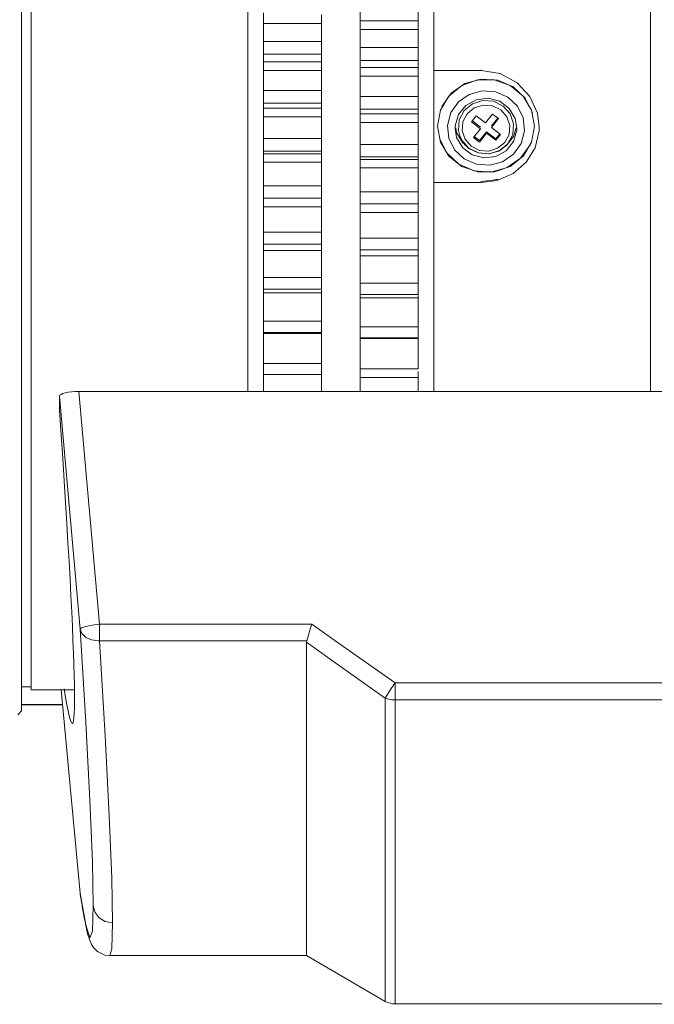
# Model space of a CAD drawing. Header units: millimetres. Extents: x 3925 to 5043, y -86 to 778.
# Tile 15 of 45: x 4400 to 4433, y 225 to 276. Entities that reach past the tile are written whole.
import ezdxf

# ---------------------------------------------------------------- set-up
doc = ezdxf.new("R2010")
doc.units = ezdxf.units.MM
doc.header["$LTSCALE"] = 46.255
doc.header["$PDMODE"] = 3
doc.header["$PDSIZE"] = 1
doc.layers.get('0').update_dxf_attribs({"linetype": 'CONTINUOUS'})
doc.layers.get('Defpoints').update_dxf_attribs({"linetype": 'CONTINUOUS'})
doc.layers.add('T20C2_LENS_ODXF_CONTINUOUS_LINE', color=7, linetype='CONTINUOUS')
doc.styles.add('SLDTEXTSTYLE0', font='arialbd.ttf', dxfattribs={"height": 5.5})
doc.styles.add('SLDTEXTSTYLE2', font='arial.ttf')
doc.dimstyles.new('SLDDIMSTYLE1', dxfattribs={"dimtxt": 5.650301, "dimasz": 4.572, "dimexe": 0, "dimexo": 0.0625, "dimgap": 1.412575, "dimtad": 0, "dimtih": 1, "dimtoh": 1, "dimlfac": 3.5, "dimrnd": 1e-09, "dimzin": 4, "dimdsep": 46, "dimtxsty": 'SLDTEXTSTYLE0', "dimsah": 1, "dimcen": 0.09, "dimadec": 0, "dimazin": 1, "dimtol": 1, "dimtp": 0.8, "dimtm": 0.8, "dimtfac": 1, "dimtdec": 1, "dimtofl": 0, "dimtmove": 0, "dimatfit": 3, "dimfxl": 1, "dimfrac": 2, "dimtolj": 1, "dimarcsym": 0})

# ---------------------------------------------------------------- blocks, each defined once
blk = doc.blocks.new('*D73')
at = {"color": 0, "linetype": 'Continuous', "lineweight": -2}
for p, q in [((4484.815, 237.712), (4484.815, 176.396)), ((4311.115, 198.313), (4311.115, 176.396)), ((4316.115, 176.396), (4479.815, 176.396))]:
    blk.add_line(p, q, dxfattribs=at)
at = {"color": 0, "linetype": 'Continuous'}
for points in [[(4316.115, 177.23), (4316.115, 175.563), (4311.115, 176.396)], [(4479.815, 177.23), (4479.815, 175.563), (4484.815, 176.396)]]:
    blk.add_solid(points, dxfattribs=at)
at = {"layer": 'Defpoints', "color": 0, "linetype": 'Continuous'}
for p in [(4484.815, 237.775), (4311.115, 198.376), (4484.815, 176.396)]:
    blk.add_point(p, dxfattribs=at)
at = {"color": 0, "linetype": 'Continuous', "lineweight": 0, "insert": (4397.965, 181.013), "char_height": 5, "attachment_point": 5, "style": 'SLDTEXTSTYLE2'}
blk.add_mtext('\\A1;173.70 [6.84]', dxfattribs=at)
blk = doc.blocks.new('*D74')
at = {"color": 0, "linetype": 'Continuous', "lineweight": -2}
for p, q in [((4562.165, 255.012), (4562.165, 157.548)), ((4311.115, 198.113), (4311.115, 157.548)), ((4316.115, 157.548), (4557.165, 157.548))]:
    blk.add_line(p, q, dxfattribs=at)
at = {"color": 0, "linetype": 'Continuous'}
for points in [[(4316.115, 158.381), (4316.115, 156.714), (4311.115, 157.548)], [(4557.165, 158.381), (4557.165, 156.714), (4562.165, 157.548)]]:
    blk.add_solid(points, dxfattribs=at)
at = {"layer": 'Defpoints', "color": 0, "linetype": 'Continuous'}
for p in [(4562.165, 255.075), (4311.115, 198.176), (4562.165, 157.548)]:
    blk.add_point(p, dxfattribs=at)
at = {"color": 0, "linetype": 'Continuous', "lineweight": 0, "insert": (4436.64, 162.164), "char_height": 5, "attachment_point": 5, "style": 'SLDTEXTSTYLE2'}
blk.add_mtext('\\A1;251.05 [9.88]', dxfattribs=at)

msp = doc.modelspace()

# ---------------------------------------------------------------- linework, layer by layer
at = {"layer": 'T20C2_LENS_ODXF_CONTINUOUS_LINE', "color": 7, "linetype": 'Continuous', "lineweight": 0}
for p, q in [((4400.415, 321.124), (4400.415, 240.424)), ((4400.915, 320.025), (4400.915, 241.525)), ((4412.115, 256.946), (4412.115, 320.175)), ((4421.715, 320.173), (4421.715, 256.946)), ((4432.915, 256.946), (4432.915, 320.025)), ((4420.915, 273.01), (4420.915, 278.689)), ((4417.915, 276.115), (4417.915, 278.096)), ((4412.915, 275.757), (4412.915, 276.53)), ((4415.915, 275.962), (4412.915, 275.962)), ((4415.915, 276.419), (4415.915, 275.962)), ((4415.915, 275.962), (4415.915, 273.994)), ((4417.915, 276.115), (4417.915, 275.659)), ((4417.915, 276.115), (4420.915, 276.115)), ((4412.915, 274.079), (4412.915, 275.757)), ((4417.915, 271.298), (4417.915, 275.659)), ((4420.915, 275.659), (4417.915, 275.659)), ((4415.915, 275.041), (4412.915, 275.041)), ((4417.915, 274.723), (4420.915, 274.723)), ((4415.915, 274.377), (4412.915, 274.377)), ((4412.915, 273.313), (4412.915, 274.079)), ((4412.915, 273.994), (4415.915, 273.994)), ((4415.915, 273.994), (4415.915, 273.542)), ((4417.915, 274.061), (4420.915, 274.061)), ((4415.915, 273.542), (4412.915, 273.542)), ((4415.915, 271.596), (4415.915, 273.542)), ((4420.915, 273.693), (4417.915, 273.693)), ((4421.715, 273.541), (4424.165, 273.541)), ((4424.165, 273.541), (4424.165, 273.568)), ((4424.165, 273.541), (4425.149, 273.379)), ((4425.149, 273.379), (4426.02, 272.91)), ((4412.915, 271.655), (4412.915, 273.313)), ((4417.915, 273.241), (4420.915, 273.241)), ((4420.915, 273.01), (4420.915, 271.354)), ((4426.02, 272.91), (4426.681, 272.203)), ((4415.915, 272.515), (4412.915, 272.515)), ((4415.915, 271.859), (4412.915, 271.859)), ((4417.915, 272.202), (4420.915, 272.202)), ((4424.526, 272.106), (4425.127, 271.948)), ((4425.303, 271.703), (4424.803, 271.948)), ((4425.127, 271.948), (4425.619, 271.582)), ((4426.681, 272.203), (4427.07, 271.342)), ((4412.915, 268.523), (4412.915, 271.655)), ((4412.915, 271.596), (4415.915, 271.596)), ((4415.915, 271.596), (4415.915, 271.15)), ((4417.915, 271.547), (4420.915, 271.547)), ((4420.915, 271.354), (4420.915, 270.6)), ((4422.066, 271.482), (4421.915, 270.655)), ((4422.593, 271.361), (4422.421, 270.705)), ((4423.285, 271.469), (4423.031, 270.986)), ((4423.711, 271.822), (4423.285, 271.469)), ((4423.812, 271.609), (4423.445, 271.307)), ((4424.268, 271.751), (4423.812, 271.609)), ((4424.747, 271.716), (4424.268, 271.751)), ((4425.18, 271.504), (4424.747, 271.716)), ((4425.497, 271.146), (4425.18, 271.504)), ((4425.668, 271.292), (4425.303, 271.703)), ((4425.619, 271.582), (4425.932, 271.056)), ((4426.339, 271.094), (4426.036, 271.697)), ((4426.915, 270.655), (4426.765, 271.481)), ((4415.915, 271.15), (4412.915, 271.15)), ((4415.915, 266.939), (4415.915, 271.15)), ((4417.915, 271.298), (4417.915, 270.853)), ((4417.915, 271.298), (4420.915, 271.298)), ((4417.915, 262.053), (4417.915, 270.853)), ((4420.915, 270.853), (4417.915, 270.853)), ((4423.031, 270.986), (4422.988, 270.446)), ((4423.445, 271.307), (4423.225, 270.892)), ((4423.663, 270.89), (4423.91, 271.194)), ((4424.134, 270.532), (4423.663, 270.89)), ((4423.711, 270.931), (4424.134, 270.609)), ((4423.91, 271.194), (4424.382, 270.835)), ((4424.382, 270.835), (4424.752, 271.291)), ((4425.02, 271.073), (4424.696, 270.674)), ((4425.067, 271.052), (4424.696, 270.597)), ((4424.752, 271.291), (4425.067, 271.052)), ((4425.645, 270.699), (4425.497, 271.146)), ((4425.842, 270.777), (4425.668, 271.292)), ((4425.932, 271.056), (4426.014, 270.564)), ((4426.41, 270.423), (4426.339, 271.094)), ((4427.07, 271.342), (4427.165, 270.615)), ((4420.915, 270.6), (4420.915, 268.97)), ((4422.421, 270.705), (4422.492, 270.034)), ((4422.816, 270.564), (4422.82, 270.677)), ((4422.899, 270.072), (4422.816, 270.564)), ((4422.896, 270.337), (4422.857, 270.571)), ((4423.204, 269.813), (4422.896, 270.337)), ((4422.988, 270.446), (4423.057, 270.158)), ((4423.764, 270.076), (4424.134, 270.532)), ((4424.078, 269.915), (4424.449, 270.371)), ((4424.449, 270.371), (4424.921, 270.012)), ((4424.696, 270.597), (4425.168, 270.239)), ((4426.011, 270.452), (4425.843, 269.867)), ((4425.973, 270.576), (4425.845, 270.129)), ((4426.014, 270.564), (4426.011, 270.452)), ((4426.237, 269.767), (4426.41, 270.423)), ((4426.766, 269.834), (4426.915, 270.655)), ((4427.159, 270.426), (4426.953, 269.549)), ((4427.165, 270.615), (4427.159, 270.426)), ((4427.165, 270.615), (4427.165, 270.654)), ((4415.915, 270.023), (4412.915, 270.023)), ((4422.492, 270.034), (4422.795, 269.432)), ((4423.211, 269.547), (4422.899, 270.072)), ((4423.171, 269.916), (4423.057, 270.158)), ((4423.057, 270.158), (4423.162, 269.931)), ((4423.162, 269.931), (4423.527, 269.52)), ((4423.33, 269.7), (4423.171, 269.916)), ((4423.333, 269.983), (4423.65, 269.624)), ((4424.078, 269.837), (4423.764, 270.076)), ((4423.801, 270.125), (4424.078, 269.915)), ((4424.449, 270.293), (4424.078, 269.837)), ((4424.921, 269.935), (4424.449, 270.293)), ((4424.921, 270.012), (4425.13, 270.27)), ((4425.168, 270.239), (4424.921, 269.935)), ((4425.018, 269.52), (4425.386, 269.822)), ((4425.845, 270.129), (4425.461, 269.653)), ((4425.843, 269.867), (4425.461, 269.394)), ((4425.774, 270.158), (4425.508, 269.711)), ((4415.915, 269.377), (4412.915, 269.377)), ((4417.915, 269.714), (4420.915, 269.714)), ((4423.394, 269.67), (4423.204, 269.813)), ((4423.529, 269.516), (4423.339, 269.692)), ((4423.527, 269.52), (4424.027, 269.275)), ((4424.013, 269.276), (4423.529, 269.516)), ((4423.65, 269.624), (4424.084, 269.412)), ((4415.915, 269.234), (4412.915, 269.234)), ((4417.915, 269.07), (4420.915, 269.07)), ((4420.915, 268.942), (4417.915, 268.942)), ((4420.915, 268.97), (4420.915, 268.23)), ((4412.915, 268.796), (4415.915, 268.796)), ((4412.915, 266.939), (4412.915, 268.523)), ((4417.915, 268.505), (4420.915, 268.505)), ((4420.915, 268.23), (4420.915, 266.638)), ((4424.456, 267.829), (4424.165, 267.8)), ((4424.165, 267.8), (4424.165, 267.751)), ((4424.732, 267.815), (4424.445, 267.778)), ((4424.753, 267.868), (4424.456, 267.829)), ((4425.036, 267.876), (4424.732, 267.815)), ((4425.036, 267.925), (4424.753, 267.868)), ((4425.825, 268.222), (4425.036, 267.876)), ((4425.036, 267.876), (4425.036, 267.925)), ((4415.915, 267.573), (4412.915, 267.573)), ((4424.165, 267.751), (4421.715, 267.751)), ((4424.445, 267.778), (4424.165, 267.751)), ((4415.915, 266.939), (4412.915, 266.939)), ((4412.915, 264.557), (4412.915, 266.922)), ((4415.915, 266.918), (4415.915, 264.656)), ((4417.915, 267.27), (4420.915, 267.27)), ((4412.915, 266.489), (4415.915, 266.489)), ((4417.915, 266.638), (4420.915, 266.638)), ((4420.915, 266.633), (4420.915, 265.909)), ((4417.915, 266.204), (4420.915, 266.204)), ((4420.915, 265.909), (4420.915, 264.352)), ((4415.915, 265.174), (4412.915, 265.174)), ((4417.915, 264.879), (4420.915, 264.879)), ((4412.915, 262.238), (4412.915, 264.557)), ((4415.915, 264.557), (4412.915, 264.557)), ((4415.915, 264.238), (4412.915, 264.238)), ((4415.915, 264.656), (4415.915, 264.238)), ((4415.915, 264.238), (4415.915, 262.238)), ((4417.915, 264.263), (4420.915, 264.263)), ((4420.915, 264.352), (4420.915, 263.647)), ((4417.915, 263.962), (4420.915, 263.962)), ((4420.915, 263.647), (4420.915, 261.953)), ((4415.915, 262.838), (4412.915, 262.838)), ((4412.915, 261.724), (4412.915, 262.238)), ((4415.915, 262.238), (4412.915, 262.238)), ((4415.915, 259.992), (4415.915, 262.188)), ((4417.915, 262.551), (4420.915, 262.551)), ((4412.915, 262.053), (4415.915, 262.053)), ((4412.915, 260.035), (4412.915, 261.724)), ((4417.915, 261.785), (4417.915, 262.053)), ((4417.915, 261.953), (4420.915, 261.953)), ((4420.915, 261.785), (4417.915, 261.785)), ((4417.915, 259.717), (4417.915, 261.785)), ((4420.915, 261.907), (4420.915, 261.453)), ((4420.915, 261.453), (4420.915, 259.773)), ((4415.915, 260.572), (4412.915, 260.572)), ((4417.915, 260.294), (4420.915, 260.294)), ((4412.915, 259.596), (4412.915, 260.035)), ((4415.915, 259.992), (4412.915, 259.992)), ((4412.915, 259.942), (4415.915, 259.942)), ((4415.915, 256.946), (4415.915, 259.942)), ((4417.915, 259.717), (4420.915, 259.717)), ((4420.915, 259.684), (4417.915, 259.684)), ((4417.915, 258.119), (4417.915, 259.684)), ((4420.915, 258.119), (4420.915, 259.773)), ((4412.915, 257.973), (4412.915, 259.596)), ((4415.915, 258.386), (4412.915, 258.386)), ((4417.915, 258.119), (4420.915, 258.119)), ((4417.915, 258.119), (4417.915, 257.564)), ((4412.915, 257.551), (4412.915, 257.973)), ((4412.915, 257.828), (4415.915, 257.828)), ((4420.915, 257.665), (4417.915, 257.665)), ((4420.915, 256.946), (4420.915, 257.97)), ((4412.915, 256.946), (4412.915, 257.551)), ((4417.915, 256.946), (4417.915, 257.564)), ((4403.44, 244.66), (4402.377, 256.697)), ((4402.377, 255.955), (4402.377, 256.697)), ((4403.373, 256.946), (4404.437, 244.909)), ((4403.373, 256.946), (4447.915, 256.946)), ((4404.437, 244.051), (4404.437, 244.909)), ((4415.415, 244.909), (4404.437, 244.909)), ((4404.437, 244.051), (4415.155, 244.051)), ((4415.146, 243.978), (4415.146, 227.775)), ((4462.126, 241.874), (4419.715, 241.874)), ((4419.715, 225.275), (4419.715, 241.874)), ((4400.915, 241.675), (4400.415, 241.675)), ((4400.915, 241.525), (4403.137, 241.525)), ((4402.467, 241.525), (4403.44, 231)), ((4419.213, 241.09), (4419.213, 225.41)), ((4419.715, 240.993), (4462.126, 240.993)), ((4400.415, 240.425), (4400.215, 240.225)), ((4402.537, 240.766), (4400.415, 240.766)), ((4400.415, 240.744), (4402.539, 240.744)), ((4405.07, 231.776), (4405.113, 229.463)), ((4403.44, 231), (4403.441, 230.992)), ((4403.448, 230.931), (4403.44, 231)), ((4403.45, 230.921), (4403.441, 230.992)), ((4403.448, 230.931), (4403.519, 230.488)), ((4403.519, 230.488), (4403.565, 230.213)), ((4404.968, 227.775), (4415.146, 227.775)), ((4415.146, 227.775), (4419.213, 225.41)), ((4419.715, 225.275), (4461.653, 225.275))]:
    msp.add_line(p, q, dxfattribs=at)
for points in [[(4426.765, 271.481), (4426.331, 272.215), (4425.663, 272.763), (4424.847, 273.053), (4423.982, 273.053), (4423.166, 272.762), (4422.499, 272.214), (4422.066, 271.482)], [(4426.821, 271.352), (4426.442, 272.107), (4425.82, 272.691), (4425.028, 273.035), (4424.162, 273.096), (4423.326, 272.867), (4422.622, 272.376), (4422.135, 271.683)], [(4424.913, 272.435), (4424.221, 272.487), (4423.553, 272.307), (4422.99, 271.919), (4422.593, 271.361)], [(4426.036, 271.697), (4425.544, 272.159), (4424.913, 272.435)], [(4423.37, 271.734), (4423.907, 272.03), (4424.526, 272.106)], [(4424.803, 271.948), (4424.244, 271.99), (4423.711, 271.822)], [(4422.82, 270.677), (4422.987, 271.261), (4423.37, 271.734)], [(4423.225, 270.892), (4423.185, 270.429), (4423.333, 269.983)], [(4421.915, 270.655), (4422.067, 269.83), (4422.504, 269.107), (4423.171, 268.576), (4423.986, 268.296), (4424.855, 268.298), (4425.671, 268.582), (4426.334, 269.116), (4426.766, 269.834)], [(4425.386, 269.822), (4425.606, 270.236), (4425.645, 270.699)], [(4425.774, 270.158), (4425.799, 270.237), (4425.842, 270.777)], [(4422.01, 270.035), (4422.388, 269.28), (4423.011, 268.696), (4423.803, 268.352), (4424.669, 268.291), (4425.504, 268.52), (4426.208, 269.011), (4426.696, 269.704)], [(4425.119, 269.401), (4425.545, 269.754), (4425.774, 270.158)], [(4422.795, 269.432), (4423.287, 268.969), (4423.918, 268.693)], [(4424.305, 269.022), (4423.703, 269.18), (4423.211, 269.547)], [(4423.918, 268.693), (4424.61, 268.641), (4425.277, 268.821), (4425.84, 269.209), (4426.237, 269.767)], [(4425.503, 269.702), (4425.076, 269.376), (4424.554, 269.227), (4424.013, 269.276)], [(4424.027, 269.275), (4424.586, 269.233), (4425.119, 269.401)], [(4424.084, 269.412), (4424.563, 269.377), (4425.018, 269.52)], [(4425.461, 269.394), (4424.924, 269.099), (4424.305, 269.022)], [(4426.953, 269.549), (4426.488, 268.795), (4425.825, 268.222)], [(4404.437, 244.909), (4404.057, 244.864), (4403.735, 244.801), (4403.518, 244.729), (4403.44, 244.66)], [(4415.415, 244.909), (4415.315, 244.596), (4415.226, 244.301), (4415.155, 244.051)], [(4415.415, 244.909), (4416.845, 243.892), (4419.715, 241.874)], [(4403.44, 244.66), (4403.529, 244.425), (4403.732, 244.23), (4404.023, 244.1), (4404.366, 244.051)], [(4404.117, 230.347), (4404.073, 232.619), (4403.944, 235.805), (4403.732, 239.845), (4403.44, 244.66)], [(4404.366, 244.051), (4404.39, 244.051), (4404.413, 244.051), (4404.437, 244.051)], [(4404.437, 244.051), (4404.728, 239.14), (4404.941, 235.022), (4405.07, 231.776)], [(4415.155, 244.051), (4415.15, 244.027), (4415.147, 244.003), (4415.146, 243.978)], [(4419.213, 241.09), (4416.481, 243.022), (4415.146, 243.978)], [(4419.213, 241.09), (4419.342, 241.314), (4419.515, 241.585), (4419.715, 241.874)], [(4419.213, 241.09), (4419.371, 241.036), (4419.541, 241.004), (4419.715, 240.993)], [(4403.44, 231), (4403.732, 229.364), (4403.944, 228.704), (4404.073, 229.034), (4404.117, 230.347)], [(4403.565, 230.213), (4403.609, 229.96), (4403.652, 229.729), (4403.692, 229.518)], [(4404.117, 230.346), (4404.214, 230.006), (4404.428, 229.726), (4404.741, 229.532), (4405.113, 229.463)], [(4403.692, 229.518), (4403.732, 229.326), (4403.77, 229.153), (4403.807, 228.997), (4403.844, 228.855), (4403.881, 228.726), (4403.921, 228.605), (4403.968, 228.486), (4404.029, 228.357), (4404.133, 228.196), (4404.335, 227.992), (4404.716, 227.806), (4404.968, 227.775)], [(4405.113, 229.463), (4405.07, 228.125), (4404.968, 227.775)]]:
    msp.add_lwpolyline(points, dxfattribs=at)
msp.add_arc((4419.715, 226.275), 1, 239.8265, 270, dxfattribs=at)
for centre, major_axis, ratio, start_param, end_param in [((4403.381, 256.695), (1.004, -0.002), 0.250372, 1.578901, 3.142101), ((4399.56, 280.775), (-3.474, 41), 0.021749, 2.843423, 4.060332)]:
    msp.add_ellipse(centre, major_axis=major_axis, ratio=ratio, start_param=start_param, end_param=end_param, dxfattribs=at)

# ---------------------------------------------------------------- dimensions: what is measured, and where the dimension line sits
at = {"color": 2, "linetype": 'Continuous', "lineweight": 0}
for base, p1, p2, picture, middle in [((4562.165, 157.548), (4311.115, 198.176), (4562.165, 255.075), '*D74', (4436.64, 157.548)), ((4484.815, 176.396), (4311.115, 198.376), (4484.815, 237.775), '*D73', (4397.965, 176.396))]:
    dim = msp.add_linear_dim(base=base, p1=p1, p2=p2, dimstyle='SLDDIMSTYLE1', override={"dimtxt": 5, "dimasz": 5, "dimtad": 1, "dimtih": 0, "dimlfac": 1, "dimtxsty": 'SLDTEXTSTYLE2', "dimtol": 0, "dimtp": 0.6, "dimtm": 0.6}, dxfattribs=at)
    dim.commit()
    dim.dimension.update_dxf_attribs({"geometry": picture, "text_midpoint": middle, "dimtype": 160})

doc.saveas('drawing.dxf')
